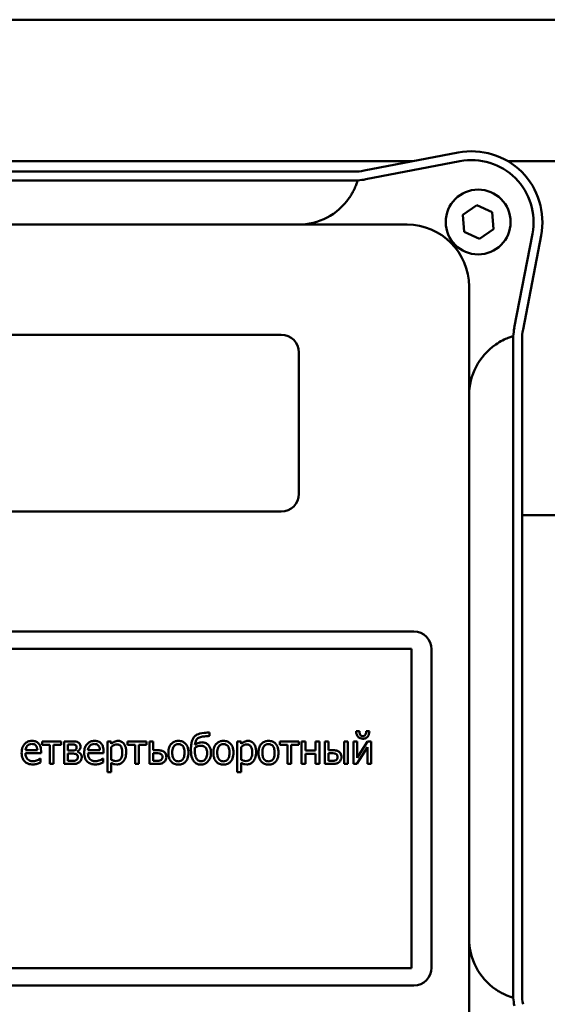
# Model space of a CAD drawing. Header units: millimetres. Extents: x -4813 to 10023, y -389 to 1491.
# Tile 18 of 36: x 519 to 564, y 752 to 836. Entities that reach past the tile are written whole.
import ezdxf

# ---------------------------------------------------------------- set-up
doc = ezdxf.new("R2010")
doc.units = ezdxf.units.MM
doc.header["$LTSCALE"] = 4
doc.layers.add('Видимый контур (ГОСТ)', color=7, linetype='Continuous', lineweight=50)

msp = doc.modelspace()

# ---------------------------------------------------------------- linework, layer by layer
at = {"layer": 'Видимый контур (ГОСТ)'}
for p, q in [((626.039, 835.946), (503.829, 835.946)), ((548.277, 823.148), (556.263, 824.683)), ((547.427, 823.946), (491.916, 823.946)), ((548.411, 823.946), (547.427, 823.946)), ((552.432, 823.946), (548.411, 823.946)), ((556.405, 823.946), (548.418, 822.411)), ((564.934, 823.946), (560.465, 823.946)), ((491.916, 823.067), (547.427, 823.067)), ((546.443, 822.317), (492.902, 822.317)), ((547.427, 822.317), (546.443, 822.317)), ((556.639, 819.401), (557.822, 820.229)), ((557.822, 820.229), (559.13, 819.619)), ((556.765, 817.963), (556.639, 819.401)), ((559.13, 819.619), (559.256, 818.181)), ((551.922, 818.567), (487.422, 818.567)), ((559.256, 818.181), (558.073, 817.353)), ((558.073, 817.353), (556.765, 817.963)), ((561.016, 809.813), (562.551, 817.8)), ((563.288, 817.658), (561.753, 809.672)), ((557.172, 748.817), (557.172, 813.317)), ((499.243, 809.236), (541.243, 809.236)), ((560.922, 807.838), (560.922, 808.822)), ((561.672, 808.822), (561.672, 753.311)), ((542.743, 807.736), (542.743, 795.736)), ((560.922, 754.298), (560.922, 807.838)), ((541.243, 794.236), (499.243, 794.236)), ((561.672, 793.946), (599.613, 793.946)), ((487.993, 784.064), (552.493, 784.064)), ((552.289, 782.607), (489.854, 782.607)), ((552.289, 755.525), (552.289, 782.607)), ((553.993, 782.564), (553.993, 755.564)), ((547.874, 775.631), (547.598, 775.631)), ((548.722, 775.631), (548.446, 775.631)), ((520.973, 774.746), (520.973, 774.466)), ((522.591, 774.746), (520.973, 774.746)), ((522.591, 774.466), (522.591, 774.746)), ((523.53, 774.746), (522.83, 774.746)), ((522.83, 774.746), (522.83, 772.84)), ((526.821, 774.746), (526.5, 774.746)), ((526.5, 774.746), (526.5, 772.138)), ((526.821, 774.546), (526.821, 774.746)), ((528.204, 774.746), (528.204, 774.466)), ((529.822, 774.746), (528.204, 774.746)), ((529.822, 774.466), (529.822, 774.746)), ((530.382, 774.746), (530.061, 774.746)), ((530.061, 774.746), (530.061, 772.84)), ((530.382, 774.003), (530.382, 774.746)), ((535.165, 775.213), (535.165, 775.509)), ((537.841, 774.746), (537.52, 774.746)), ((537.52, 774.746), (537.52, 772.138)), ((537.841, 774.546), (537.841, 774.746)), ((542.738, 774.746), (541.12, 774.746)), ((541.12, 774.746), (541.12, 774.466)), ((542.738, 774.466), (542.738, 774.746)), ((543.298, 774.746), (542.977, 774.746)), ((542.977, 774.746), (542.977, 772.84)), ((543.298, 773.974), (543.298, 774.746)), ((544.479, 774.746), (544.158, 774.746)), ((544.158, 774.746), (544.158, 773.974)), ((544.479, 772.84), (544.479, 774.746)), ((545.264, 774.746), (544.943, 774.746)), ((544.943, 774.746), (544.943, 772.84)), ((545.264, 774.003), (545.264, 774.746)), ((546.898, 774.746), (546.577, 774.746)), ((546.577, 774.746), (546.577, 772.84)), ((546.898, 772.84), (546.898, 774.746)), ((547.68, 774.746), (547.363, 774.746)), ((547.363, 774.746), (547.363, 772.84)), ((547.68, 773.346), (547.68, 774.746)), ((548.565, 774.746), (547.68, 773.346)), ((548.866, 774.746), (548.565, 774.746)), ((548.866, 772.84), (548.866, 774.746)), ((520.561, 774.005), (519.555, 774.005)), ((520.874, 773.76), (520.874, 773.935)), ((520.973, 774.466), (521.621, 774.466)), ((521.621, 774.466), (521.621, 772.84)), ((521.943, 772.84), (521.943, 774.466)), ((521.943, 774.466), (522.591, 774.466)), ((523.147, 773.968), (523.147, 774.49)), ((523.147, 774.49), (523.451, 774.49)), ((523.515, 773.968), (523.147, 773.968)), ((525.862, 774.005), (524.855, 774.005)), ((526.175, 773.76), (526.175, 773.935)), ((526.821, 773.196), (526.821, 774.278)), ((528.204, 774.466), (528.852, 774.466)), ((528.852, 774.466), (528.852, 772.84)), ((529.174, 772.84), (529.174, 774.466)), ((529.174, 774.466), (529.822, 774.466)), ((530.736, 774.003), (530.382, 774.003)), ((537.841, 773.196), (537.841, 774.278)), ((541.12, 774.466), (541.769, 774.466)), ((541.769, 774.466), (541.769, 772.84)), ((542.09, 772.84), (542.09, 774.466)), ((542.09, 774.466), (542.738, 774.466)), ((544.158, 773.974), (543.298, 773.974)), ((545.589, 774.003), (545.264, 774.003)), ((547.653, 772.84), (548.549, 774.262)), ((548.549, 774.262), (548.549, 772.84)), ((519.555, 773.76), (520.874, 773.76)), ((520.839, 773.307), (520.821, 773.307)), ((520.839, 772.957), (520.839, 773.307)), ((523.147, 773.095), (523.147, 773.719)), ((523.147, 773.719), (523.523, 773.719)), ((523.425, 773.095), (523.147, 773.095)), ((523.96, 773.883), (523.952, 773.893)), ((524.855, 773.76), (526.175, 773.76)), ((526.14, 773.307), (526.121, 773.307)), ((526.14, 772.957), (526.14, 773.307)), ((530.382, 773.095), (530.382, 773.743)), ((530.382, 773.743), (530.621, 773.743)), ((530.612, 773.095), (530.382, 773.095)), ((543.298, 772.84), (543.298, 773.698)), ((543.298, 773.698), (544.158, 773.698)), ((544.158, 773.698), (544.158, 772.84)), ((545.264, 773.095), (545.264, 773.743)), ((545.264, 773.743), (545.474, 773.743)), ((545.465, 773.095), (545.264, 773.095)), ((521.621, 772.84), (521.943, 772.84)), ((522.83, 772.84), (523.579, 772.84)), ((526.821, 772.138), (526.821, 772.936)), ((528.852, 772.84), (529.174, 772.84)), ((530.061, 772.84), (530.728, 772.84)), ((537.841, 772.138), (537.841, 772.936)), ((541.769, 772.84), (542.09, 772.84)), ((542.977, 772.84), (543.298, 772.84)), ((544.158, 772.84), (544.479, 772.84)), ((544.943, 772.84), (545.579, 772.84)), ((546.577, 772.84), (546.898, 772.84)), ((547.363, 772.84), (547.653, 772.84)), ((548.549, 772.84), (548.866, 772.84)), ((526.5, 772.138), (526.821, 772.138)), ((537.52, 772.138), (537.841, 772.138)), ((489.854, 755.525), (552.289, 755.525)), ((552.493, 754.064), (487.993, 754.064)), ((560.922, 753.311), (560.922, 754.298))]:
    msp.add_line(p, q, dxfattribs=at)
msp.add_circle((557.948, 818.791), 2.75, dxfattribs=at)
for centre, radius, start, end in [((557.396, 818.791), 6, 349.1187, 100.8813), ((557.396, 818.791), 5.25, 349.1187, 100.8813), ((547.427, 827.567), 4.5, 270, 280.8813), ((547.427, 827.567), 5.25, 273.2752, 280.8813), ((542.693, 823.817), 5.25, 270, 325.32089), ((551.922, 813.317), 5.25, 0, 90), ((566.172, 808.822), 5.25, 169.1187, 176.7248), ((541.243, 807.736), 1.5, 0, 90), ((566.172, 808.822), 4.5, 169.1187, 180), ((562.422, 804.088), 5.25, 124.67911, 180), ((541.243, 795.736), 1.5, 270, 0), ((552.493, 782.564), 1.5, 0, 90), ((562.422, 758.048), 5.25, 180, 235.32287), ((552.493, 755.564), 1.5, 270, 0), ((566.172, 753.311), 4.5, 180, 190.8813), ((566.172, 753.311), 5.25, 183.24734, 190.8813)]:
    msp.add_arc(centre, radius, start, end, dxfattribs=at)
for points, knots in [([(547.727, 822.325), (547.727, 822.325), (547.726, 822.323), (547.72, 822.303), (547.706, 822.254), (547.654, 822.097), (547.618, 821.992), (547.515, 821.735), (547.449, 821.586), (547.318, 821.329), (547.262, 821.228), (547.142, 821.026), (547.078, 820.927), (547.011, 820.83)], [1.0836536, 1.0836536, 1.0836536, 1.0836536, 1.1015992, 1.1015992, 1.1755259, 1.1755259, 1.2489277, 1.2489277, 1.325694, 1.325694, 1.3738276, 1.3738276, 1.4211293, 1.4211293, 1.4211293, 1.4211293]), ([(547.727, 822.325), (547.727, 822.325), (547.7, 822.322), (547.53, 822.318), (547.48, 822.317), (547.427, 822.317)], [0, 0, 0, 0, 0.0800391, 0.0800391, 0.1078255, 0.1078255, 0.1078255, 0.1078255]), ([(559.434, 808.406), (559.627, 808.539), (559.828, 808.658), (560.194, 808.846), (560.357, 808.918), (560.629, 809.025), (560.737, 809.061), (560.885, 809.109), (560.925, 809.121), (560.93, 809.122), (560.93, 809.122), (560.93, 809.122)], [1.3674765, 1.3674765, 1.3674765, 1.3674765, 1.4611969, 1.4611969, 1.5440855, 1.5440855, 1.6210679, 1.6210679, 1.6955332, 1.6955332, 1.7000938, 1.7000938, 1.7000938, 1.7000938]), ([(560.922, 808.822), (560.922, 808.886), (560.923, 808.947), (560.927, 809.079), (560.93, 809.122), (560.93, 809.122)], [0.39427487, 0.39427487, 0.39427487, 0.39427487, 0.42614789, 0.42614789, 0.4780023, 0.4780023, 0.4780023, 0.4780023]), ([(547.598, 775.631), (547.598, 775.501), (547.62, 775.405), (547.666, 775.272), (547.697, 775.213), (547.74, 775.161)], [-0.04216313, -0.04216313, -0.04216313, -0.04216313, -0.02009798, -0.02009798, 0, 0, 0, 0]), ([(548.16, 775.196), (548.136, 775.196), (548.112, 775.199), (548.067, 775.209), (548.046, 775.216), (548, 775.241), (547.976, 775.26), (547.938, 775.306), (547.919, 775.338), (547.881, 775.459), (547.874, 775.545), (547.874, 775.631)], [-0.08968987, -0.08968987, -0.08968987, -0.08968987, -0.07511979, -0.07511979, -0.06182491, -0.06182491, -0.04332737, -0.04332737, -0.02559543, -0.02559543, 0, 0, 0, 0]), ([(548.446, 775.631), (548.446, 775.521), (548.434, 775.426), (548.395, 775.334), (548.378, 775.299), (548.323, 775.245), (548.298, 775.228), (548.234, 775.202), (548.197, 775.196), (548.16, 775.196)], [-0.08006488, -0.08006488, -0.08006488, -0.08006488, -0.03426051, -0.03426051, -0.02059069, -0.02059069, -0.01119456, -0.01119456, 0, 0, 0, 0]), ([(548.584, 775.161), (548.631, 775.221), (548.664, 775.291), (548.702, 775.418), (548.722, 775.505), (548.722, 775.631)], [-0.0888199, -0.0888199, -0.0888199, -0.0888199, -0.0376606, -0.0376606, 0, 0, 0, 0]), ([(520.111, 774.799), (520.049, 774.799), (519.987, 774.794), (519.869, 774.771), (519.813, 774.755), (519.662, 774.691), (519.577, 774.631), (519.443, 774.494), (519.368, 774.4), (519.252, 774.107), (519.23, 773.944), (519.23, 773.782)], [-0.2152837, -0.2152837, -0.2152837, -0.2152837, -0.1821592, -0.1821592, -0.1509997, -0.1509997, -0.0945103, -0.0945103, -0.0483786, -0.0483786, 0, 0, 0, 0]), ([(520.662, 774.587), (520.629, 774.623), (520.593, 774.655), (520.512, 774.709), (520.47, 774.731), (520.355, 774.774), (520.255, 774.799), (520.111, 774.799)], [-0.09949335, -0.09949335, -0.09949335, -0.09949335, -0.07127121, -0.07127121, -0.0432676, -0.0432676, 0, 0, 0, 0]), ([(524.03, 774.667), (523.969, 774.701), (523.905, 774.725), (523.796, 774.738), (523.718, 774.746), (523.53, 774.746)], [-0.1536324, -0.1536324, -0.1536324, -0.1536324, -0.0566594, -0.0566594, 0, 0, 0, 0]), ([(525.411, 774.799), (525.349, 774.799), (525.287, 774.794), (525.169, 774.771), (525.113, 774.755), (524.962, 774.691), (524.877, 774.631), (524.743, 774.494), (524.668, 774.4), (524.552, 774.107), (524.53, 773.944), (524.53, 773.782)], [-0.2152837, -0.2152837, -0.2152837, -0.2152837, -0.1821592, -0.1821592, -0.1509997, -0.1509997, -0.0945103, -0.0945103, -0.0483786, -0.0483786, 0, 0, 0, 0]), ([(525.963, 774.587), (525.929, 774.623), (525.893, 774.655), (525.813, 774.709), (525.77, 774.731), (525.655, 774.774), (525.555, 774.799), (525.411, 774.799)], [-0.09949335, -0.09949335, -0.09949335, -0.09949335, -0.07127121, -0.07127121, -0.0432676, -0.0432676, 0, 0, 0, 0]), ([(527.403, 774.799), (527.348, 774.799), (527.293, 774.793), (527.186, 774.769), (527.135, 774.751), (527.047, 774.708), (526.94, 774.655), (526.821, 774.546)], [-0.1707736, -0.1707736, -0.1707736, -0.1707736, -0.1088514, -0.1088514, -0.0483514, -0.0483514, 0, 0, 0, 0]), ([(528.097, 773.844), (528.097, 773.95), (528.089, 774.058), (528.05, 774.253), (528.023, 774.342), (527.951, 774.488), (527.904, 774.565), (527.783, 774.684), (527.723, 774.725), (527.574, 774.786), (527.489, 774.799), (527.403, 774.799)], [-0.1580726, -0.1580726, -0.1580726, -0.1580726, -0.1146325, -0.1146325, -0.076817, -0.076817, -0.04809, -0.04809, -0.0258299, -0.0258299, 0, 0, 0, 0]), ([(532.525, 774.799), (532.462, 774.799), (532.4, 774.794), (532.282, 774.771), (532.227, 774.754), (532.08, 774.69), (531.999, 774.632), (531.868, 774.494), (531.801, 774.405), (531.693, 774.122), (531.672, 773.955), (531.672, 773.793)], [-0.1965671, -0.1965671, -0.1965671, -0.1965671, -0.1669586, -0.1669586, -0.1392111, -0.1392111, -0.090665, -0.090665, -0.0487493, -0.0487493, 0, 0, 0, 0]), ([(533.375, 773.793), (533.375, 773.887), (533.368, 773.981), (533.337, 774.156), (533.315, 774.236), (533.232, 774.431), (533.167, 774.514), (533.034, 774.647), (532.954, 774.7), (532.755, 774.781), (532.641, 774.799), (532.525, 774.799)], [-0.1279881, -0.1279881, -0.1279881, -0.1279881, -0.1084308, -0.1084308, -0.0911669, -0.0911669, -0.0642888, -0.0642888, -0.0348083, -0.0348083, 0, 0, 0, 0]), ([(533.889, 775.17), (533.824, 775.101), (533.775, 775.02), (533.723, 774.893), (533.681, 774.79), (533.646, 774.626)], [-0.1646271, -0.1646271, -0.1646271, -0.1646271, -0.0501144, -0.0501144, 0, 0, 0, 0]), ([(534.723, 775.474), (534.408, 775.446), (534.235, 775.389), (534.035, 775.292), (533.955, 775.238), (533.889, 775.17)], [-0.06693863, -0.06693863, -0.06693863, -0.06693863, -0.0285942, -0.0285942, 0, 0, 0, 0]), ([(533.932, 774.464), (533.947, 774.591), (533.975, 774.746), (534.049, 774.902), (534.075, 774.943), (534.107, 774.976)], [-0.05196386, -0.05196386, -0.05196386, -0.05196386, -0.01408717, -0.01408717, 0, 0, 0, 0]), ([(534.107, 774.976), (534.141, 775.011), (534.182, 775.039), (534.277, 775.088), (534.333, 775.107), (534.507, 775.15), (534.627, 775.172), (534.748, 775.182)], [-0.06834221, -0.06834221, -0.06834221, -0.06834221, -0.05368399, -0.05368399, -0.03632632, -0.03632632, 0, 0, 0, 0]), ([(535.165, 775.509), (535.107, 775.506), (535.023, 775.499), (534.881, 775.488), (534.803, 775.482), (534.723, 775.474)], [-0.04005058, -0.04005058, -0.04005058, -0.04005058, -0.02417387, -0.02417387, 0, 0, 0, 0]), ([(534.748, 775.182), (534.822, 775.188), (534.902, 775.194), (535.002, 775.203), (535.08, 775.209), (535.165, 775.213)], [-0.1035293, -0.1035293, -0.1035293, -0.1035293, -0.0256536, -0.0256536, 0, 0, 0, 0]), ([(536.341, 774.799), (536.279, 774.799), (536.217, 774.794), (536.098, 774.771), (536.043, 774.754), (535.896, 774.69), (535.815, 774.632), (535.684, 774.494), (535.617, 774.405), (535.509, 774.122), (535.489, 773.955), (535.489, 773.793)], [-0.1965671, -0.1965671, -0.1965671, -0.1965671, -0.1669586, -0.1669586, -0.1392111, -0.1392111, -0.090665, -0.090665, -0.0487493, -0.0487493, 0, 0, 0, 0]), ([(537.191, 773.793), (537.191, 773.887), (537.184, 773.981), (537.153, 774.156), (537.131, 774.236), (537.048, 774.431), (536.984, 774.514), (536.85, 774.647), (536.77, 774.7), (536.571, 774.781), (536.457, 774.799), (536.341, 774.799)], [-0.1279881, -0.1279881, -0.1279881, -0.1279881, -0.1084308, -0.1084308, -0.0911669, -0.0911669, -0.0642888, -0.0642888, -0.0348083, -0.0348083, 0, 0, 0, 0]), ([(538.424, 774.799), (538.368, 774.799), (538.313, 774.793), (538.206, 774.769), (538.155, 774.751), (538.068, 774.708), (537.96, 774.655), (537.841, 774.546)], [-0.1707736, -0.1707736, -0.1707736, -0.1707736, -0.1088514, -0.1088514, -0.0483514, -0.0483514, 0, 0, 0, 0]), ([(539.117, 773.844), (539.117, 773.95), (539.109, 774.058), (539.071, 774.253), (539.043, 774.342), (538.971, 774.488), (538.925, 774.565), (538.803, 774.684), (538.743, 774.725), (538.595, 774.786), (538.51, 774.799), (538.424, 774.799)], [-0.1580726, -0.1580726, -0.1580726, -0.1580726, -0.1146325, -0.1146325, -0.076817, -0.076817, -0.04809, -0.04809, -0.0258299, -0.0258299, 0, 0, 0, 0]), ([(540.167, 774.799), (540.105, 774.799), (540.043, 774.794), (539.925, 774.771), (539.869, 774.754), (539.723, 774.69), (539.641, 774.632), (539.51, 774.494), (539.444, 774.405), (539.335, 774.122), (539.315, 773.955), (539.315, 773.793)], [-0.1965671, -0.1965671, -0.1965671, -0.1965671, -0.1669586, -0.1669586, -0.1392111, -0.1392111, -0.090665, -0.090665, -0.0487493, -0.0487493, 0, 0, 0, 0]), ([(541.017, 773.793), (541.017, 773.887), (541.011, 773.981), (540.98, 774.156), (540.957, 774.236), (540.874, 774.431), (540.81, 774.514), (540.676, 774.647), (540.596, 774.7), (540.398, 774.781), (540.283, 774.799), (540.167, 774.799)], [-0.1279881, -0.1279881, -0.1279881, -0.1279881, -0.1084308, -0.1084308, -0.0911669, -0.0911669, -0.0642888, -0.0642888, -0.0348083, -0.0348083, 0, 0, 0, 0]), ([(547.74, 775.161), (547.765, 775.131), (547.794, 775.104), (547.867, 775.05), (547.905, 775.032), (548.003, 774.991), (548.082, 774.98), (548.16, 774.98)], [-0.03896805, -0.03896805, -0.03896805, -0.03896805, -0.03202999, -0.03202999, -0.02336193, -0.02336193, 0, 0, 0, 0]), ([(548.16, 774.98), (548.21, 774.98), (548.261, 774.984), (548.363, 775.005), (548.4, 775.02), (548.489, 775.066), (548.54, 775.109), (548.584, 775.161)], [-0.03870695, -0.03870695, -0.03870695, -0.03870695, -0.02991714, -0.02991714, -0.02039488, -0.02039488, 0, 0, 0, 0]), ([(519.555, 774.005), (519.563, 774.102), (519.583, 774.17), (519.628, 774.281), (519.665, 774.336), (519.711, 774.385)], [-0.03579781, -0.03579781, -0.03579781, -0.03579781, -0.02034147, -0.02034147, 0, 0, 0, 0]), ([(519.711, 774.385), (519.78, 774.454), (519.842, 774.484), (519.944, 774.527), (520.02, 774.536), (520.092, 774.536)], [-0.03323466, -0.03323466, -0.03323466, -0.03323466, -0.02166138, -0.02166138, 0, 0, 0, 0]), ([(520.092, 774.536), (520.14, 774.536), (520.189, 774.532), (520.264, 774.515), (520.305, 774.503), (520.389, 774.455), (520.424, 774.425), (520.452, 774.387)], [-0.05370931, -0.05370931, -0.05370931, -0.05370931, -0.02907638, -0.02907638, -0.01411923, -0.01411923, 0, 0, 0, 0]), ([(520.452, 774.387), (520.47, 774.365), (520.485, 774.341), (520.514, 774.283), (520.524, 774.252), (520.551, 774.158), (520.559, 774.079), (520.561, 774.005)], [-0.03484351, -0.03484351, -0.03484351, -0.03484351, -0.02935508, -0.02935508, -0.02224488, -0.02224488, 0, 0, 0, 0]), ([(520.874, 773.935), (520.874, 774.151), (520.837, 774.281), (520.769, 774.448), (520.723, 774.523), (520.662, 774.587)], [-0.05407838, -0.05407838, -0.05407838, -0.05407838, -0.02663903, -0.02663903, 0, 0, 0, 0]), ([(523.451, 774.49), (523.495, 774.49), (523.616, 774.49), (523.72, 774.478), (523.761, 774.466), (523.799, 774.445)], [-0.03127247, -0.03127247, -0.03127247, -0.03127247, -0.0129988, -0.0129988, 0, 0, 0, 0]), ([(523.791, 774.025), (523.736, 773.993), (523.701, 773.983), (523.645, 773.97), (523.583, 773.968), (523.515, 773.968)], [-0.03060841, -0.03060841, -0.03060841, -0.03060841, -0.02025784, -0.02025784, 0, 0, 0, 0]), ([(523.894, 774.258), (523.894, 774.221), (523.89, 774.183), (523.871, 774.114), (523.858, 774.093), (523.834, 774.058), (523.814, 774.04), (523.791, 774.025)], [-0.01777237, -0.01777237, -0.01777237, -0.01777237, -0.01287674, -0.01287674, -0.00813047, -0.00813047, 0, 0, 0, 0]), ([(523.799, 774.445), (523.817, 774.436), (523.833, 774.425), (523.861, 774.394), (523.87, 774.377), (523.889, 774.33), (523.894, 774.294), (523.894, 774.258)], [-0.0188958, -0.0188958, -0.0188958, -0.0188958, -0.01513739, -0.01513739, -0.01078398, -0.01078398, 0, 0, 0, 0]), ([(523.952, 773.893), (524.009, 773.921), (524.06, 773.958), (524.133, 774.036), (524.168, 774.081), (524.215, 774.194), (524.225, 774.249), (524.225, 774.307)], [-0.06542851, -0.06542851, -0.06542851, -0.06542851, -0.03657363, -0.03657363, -0.01731848, -0.01731848, 0, 0, 0, 0]), ([(524.225, 774.307), (524.225, 774.359), (524.219, 774.412), (524.185, 774.518), (524.159, 774.554), (524.112, 774.613), (524.073, 774.643), (524.03, 774.667)], [-0.02911895, -0.02911895, -0.02911895, -0.02911895, -0.02250333, -0.02250333, -0.01490818, -0.01490818, 0, 0, 0, 0]), ([(524.855, 774.005), (524.863, 774.102), (524.883, 774.17), (524.928, 774.281), (524.965, 774.336), (525.012, 774.385)], [-0.03579781, -0.03579781, -0.03579781, -0.03579781, -0.02034147, -0.02034147, 0, 0, 0, 0]), ([(525.012, 774.385), (525.08, 774.454), (525.142, 774.484), (525.245, 774.527), (525.32, 774.536), (525.392, 774.536)], [-0.03323466, -0.03323466, -0.03323466, -0.03323466, -0.02166138, -0.02166138, 0, 0, 0, 0]), ([(525.392, 774.536), (525.44, 774.536), (525.489, 774.532), (525.564, 774.515), (525.605, 774.503), (525.689, 774.455), (525.724, 774.425), (525.753, 774.387)], [-0.05370931, -0.05370931, -0.05370931, -0.05370931, -0.02907638, -0.02907638, -0.01411923, -0.01411923, 0, 0, 0, 0]), ([(525.753, 774.387), (525.77, 774.365), (525.785, 774.341), (525.814, 774.283), (525.824, 774.252), (525.851, 774.158), (525.859, 774.079), (525.862, 774.005)], [-0.03484351, -0.03484351, -0.03484351, -0.03484351, -0.02935508, -0.02935508, -0.02224488, -0.02224488, 0, 0, 0, 0]), ([(526.175, 773.935), (526.175, 774.151), (526.138, 774.281), (526.069, 774.448), (526.023, 774.523), (525.963, 774.587)], [-0.05407838, -0.05407838, -0.05407838, -0.05407838, -0.02663903, -0.02663903, 0, 0, 0, 0]), ([(526.821, 774.278), (526.94, 774.378), (527.046, 774.429), (527.169, 774.479), (527.245, 774.495), (527.325, 774.495)], [-0.03964062, -0.03964062, -0.03964062, -0.03964062, -0.02395306, -0.02395306, 0, 0, 0, 0]), ([(527.325, 774.495), (527.36, 774.495), (527.395, 774.491), (527.46, 774.478), (527.49, 774.468), (527.558, 774.433), (527.592, 774.406), (527.636, 774.354), (527.674, 774.307), (527.75, 774.096), (527.766, 773.952), (527.766, 773.807)], [-0.2209788, -0.2209788, -0.2209788, -0.2209788, -0.1751829, -0.1751829, -0.1335611, -0.1335611, -0.0753335, -0.0753335, -0.0434994, -0.0434994, 0, 0, 0, 0]), ([(531.304, 773.871), (531.267, 773.898), (531.228, 773.922), (531.149, 773.959), (531.109, 773.972), (530.959, 774.001), (530.847, 774.003), (530.736, 774.003)], [-0.05953863, -0.05953863, -0.05953863, -0.05953863, -0.04581532, -0.04581532, -0.03331932, -0.03331932, 0, 0, 0, 0]), ([(532.004, 773.793), (532.004, 773.876), (532.009, 773.961), (532.034, 774.11), (532.052, 774.178), (532.106, 774.3), (532.14, 774.351), (532.225, 774.435), (532.271, 774.466), (532.388, 774.513), (532.456, 774.523), (532.525, 774.523)], [-0.1002331, -0.1002331, -0.1002331, -0.1002331, -0.0761578, -0.0761578, -0.0564033, -0.0564033, -0.0377165, -0.0377165, -0.0205958, -0.0205958, 0, 0, 0, 0]), ([(532.525, 774.523), (532.566, 774.523), (532.608, 774.52), (532.686, 774.502), (532.722, 774.49), (532.808, 774.447), (532.852, 774.411), (532.926, 774.324), (532.963, 774.265), (533.032, 774.057), (533.043, 773.919), (533.043, 773.793)], [-0.1323379, -0.1323379, -0.1323379, -0.1323379, -0.1120743, -0.1120743, -0.0933835, -0.0933835, -0.0654607, -0.0654607, -0.0378555, -0.0378555, 0, 0, 0, 0]), ([(533.646, 774.626), (533.626, 774.526), (533.607, 774.413), (533.595, 774.281), (533.587, 774.181), (533.587, 774.05)], [-0.1776046, -0.1776046, -0.1776046, -0.1776046, -0.039304, -0.039304, 0, 0, 0, 0]), ([(533.587, 774.05), (533.587, 773.702), (533.633, 773.49), (533.722, 773.236), (533.775, 773.132), (533.848, 773.041)], [-0.08079516, -0.08079516, -0.08079516, -0.08079516, -0.03490236, -0.03490236, 0, 0, 0, 0]), ([(533.918, 774.009), (533.918, 774.043), (533.919, 774.075), (533.923, 774.147), (533.925, 774.183), (533.928, 774.215)], [-0.02162995, -0.02162995, -0.02162995, -0.02162995, -0.00964501, -0.00964501, 0, 0, 0, 0]), ([(534.099, 773.235), (534.068, 773.273), (534.043, 773.316), (533.995, 773.419), (533.977, 773.48), (533.929, 773.668), (533.918, 773.841), (533.918, 774.009)], [-0.07929962, -0.07929962, -0.07929962, -0.07929962, -0.06689645, -0.06689645, -0.05040297, -0.05040297, 0, 0, 0, 0]), ([(533.928, 774.215), (534.031, 774.285), (534.12, 774.32), (534.258, 774.368), (534.347, 774.383), (534.439, 774.383)], [-0.0437637, -0.0437637, -0.0437637, -0.0437637, -0.0275263, -0.0275263, 0, 0, 0, 0]), ([(534.513, 774.678), (534.459, 774.678), (534.405, 774.673), (534.301, 774.652), (534.251, 774.637), (534.173, 774.603), (534.064, 774.557), (533.932, 774.464)], [-0.2039463, -0.2039463, -0.2039463, -0.2039463, -0.124883, -0.124883, -0.0484119, -0.0484119, 0, 0, 0, 0]), ([(534.439, 774.383), (534.481, 774.383), (534.524, 774.38), (534.603, 774.364), (534.64, 774.353), (534.728, 774.313), (534.773, 774.28), (534.847, 774.2), (534.885, 774.147), (534.95, 773.97), (534.962, 773.861), (534.962, 773.758)], [-0.1256639, -0.1256639, -0.1256639, -0.1256639, -0.1044851, -0.1044851, -0.0851787, -0.0851787, -0.0564785, -0.0564785, -0.0310951, -0.0310951, 0, 0, 0, 0]), ([(535.054, 774.464), (535.019, 774.499), (534.981, 774.531), (534.898, 774.586), (534.854, 774.608), (534.748, 774.647), (534.65, 774.678), (534.513, 774.678)], [-0.1059207, -0.1059207, -0.1059207, -0.1059207, -0.0733001, -0.0733001, -0.0410321, -0.0410321, 0, 0, 0, 0]), ([(535.287, 773.776), (535.287, 773.861), (535.28, 773.948), (535.253, 774.094), (535.234, 774.167), (535.163, 774.327), (535.116, 774.401), (535.054, 774.464)], [-0.08726283, -0.08726283, -0.08726283, -0.08726283, -0.05241887, -0.05241887, -0.02646081, -0.02646081, 0, 0, 0, 0]), ([(535.82, 773.793), (535.82, 773.876), (535.825, 773.961), (535.85, 774.11), (535.868, 774.178), (535.922, 774.3), (535.956, 774.351), (536.041, 774.435), (536.087, 774.466), (536.204, 774.513), (536.272, 774.523), (536.341, 774.523)], [-0.1002331, -0.1002331, -0.1002331, -0.1002331, -0.0761578, -0.0761578, -0.0564033, -0.0564033, -0.0377165, -0.0377165, -0.0205958, -0.0205958, 0, 0, 0, 0]), ([(536.341, 774.523), (536.382, 774.523), (536.424, 774.52), (536.502, 774.502), (536.539, 774.49), (536.624, 774.447), (536.668, 774.411), (536.742, 774.324), (536.779, 774.265), (536.848, 774.057), (536.859, 773.919), (536.859, 773.793)], [-0.1323379, -0.1323379, -0.1323379, -0.1323379, -0.1120743, -0.1120743, -0.0933835, -0.0933835, -0.0654607, -0.0654607, -0.0378555, -0.0378555, 0, 0, 0, 0]), ([(537.841, 774.278), (537.961, 774.378), (538.067, 774.429), (538.189, 774.479), (538.266, 774.495), (538.346, 774.495)], [-0.03964062, -0.03964062, -0.03964062, -0.03964062, -0.02395306, -0.02395306, 0, 0, 0, 0]), ([(538.346, 774.495), (538.38, 774.495), (538.415, 774.491), (538.48, 774.478), (538.51, 774.468), (538.578, 774.433), (538.612, 774.406), (538.657, 774.354), (538.694, 774.307), (538.771, 774.096), (538.786, 773.952), (538.786, 773.807)], [-0.2209788, -0.2209788, -0.2209788, -0.2209788, -0.1751829, -0.1751829, -0.1335611, -0.1335611, -0.0753335, -0.0753335, -0.0434994, -0.0434994, 0, 0, 0, 0]), ([(539.646, 773.793), (539.646, 773.876), (539.652, 773.961), (539.677, 774.11), (539.695, 774.178), (539.749, 774.3), (539.783, 774.351), (539.867, 774.435), (539.914, 774.466), (540.03, 774.513), (540.099, 774.523), (540.167, 774.523)], [-0.1002331, -0.1002331, -0.1002331, -0.1002331, -0.0761578, -0.0761578, -0.0564033, -0.0564033, -0.0377165, -0.0377165, -0.0205958, -0.0205958, 0, 0, 0, 0]), ([(540.167, 774.523), (540.209, 774.523), (540.251, 774.52), (540.329, 774.502), (540.365, 774.49), (540.451, 774.447), (540.495, 774.411), (540.569, 774.324), (540.606, 774.265), (540.674, 774.057), (540.686, 773.919), (540.686, 773.793)], [-0.1323379, -0.1323379, -0.1323379, -0.1323379, -0.1120743, -0.1120743, -0.0933835, -0.0933835, -0.0654607, -0.0654607, -0.0378555, -0.0378555, 0, 0, 0, 0]), ([(546.157, 773.871), (546.12, 773.898), (546.081, 773.922), (546.002, 773.959), (545.962, 773.972), (545.812, 774.001), (545.7, 774.003), (545.589, 774.003)], [-0.05953863, -0.05953863, -0.05953863, -0.05953863, -0.04581532, -0.04581532, -0.03331932, -0.03331932, 0, 0, 0, 0]), ([(519.23, 773.782), (519.23, 773.694), (519.236, 773.604), (519.267, 773.44), (519.289, 773.364), (519.362, 773.196), (519.42, 773.111), (519.571, 772.964), (519.66, 772.909), (519.896, 772.816), (520.043, 772.796), (520.189, 772.796)], [-0.1571305, -0.1571305, -0.1571305, -0.1571305, -0.1306037, -0.1306037, -0.1069793, -0.1069793, -0.0757702, -0.0757702, -0.0436853, -0.0436853, 0, 0, 0, 0]), ([(520.185, 773.076), (520.133, 773.076), (520.08, 773.08), (519.982, 773.099), (519.937, 773.112), (519.828, 773.16), (519.771, 773.2), (519.689, 773.287), (519.642, 773.345), (519.568, 773.539), (519.555, 773.651), (519.555, 773.76)], [-0.1673314, -0.1673314, -0.1673314, -0.1673314, -0.1352475, -0.1352475, -0.1060725, -0.1060725, -0.0622902, -0.0622902, -0.032534, -0.032534, 0, 0, 0, 0]), ([(520.576, 773.161), (520.517, 773.134), (520.454, 773.115), (520.356, 773.092), (520.283, 773.076), (520.185, 773.076)], [-0.0821068, -0.0821068, -0.0821068, -0.0821068, -0.02943768, -0.02943768, 0, 0, 0, 0]), ([(520.821, 773.307), (520.791, 773.282), (520.755, 773.258), (520.689, 773.218), (520.644, 773.193), (520.576, 773.161)], [-0.04557649, -0.04557649, -0.04557649, -0.04557649, -0.0226075, -0.0226075, 0, 0, 0, 0]), ([(523.857, 773.163), (523.833, 773.148), (523.808, 773.137), (523.744, 773.116), (523.71, 773.111), (523.617, 773.098), (523.516, 773.095), (523.425, 773.095)], [-0.0376926, -0.0376926, -0.0376926, -0.0376926, -0.03357637, -0.03357637, -0.0275588, -0.0275588, 0, 0, 0, 0]), ([(523.523, 773.719), (523.587, 773.719), (523.65, 773.718), (523.757, 773.707), (523.8, 773.695), (523.84, 773.675)], [-0.03240578, -0.03240578, -0.03240578, -0.03240578, -0.01345524, -0.01345524, 0, 0, 0, 0]), ([(523.84, 773.675), (523.877, 773.658), (523.911, 773.637), (523.954, 773.593), (523.964, 773.576), (523.987, 773.516), (523.993, 773.465), (523.993, 773.414)], [-0.03039874, -0.03039874, -0.03039874, -0.03039874, -0.02171475, -0.02171475, -0.01537757, -0.01537757, 0, 0, 0, 0]), ([(523.993, 773.414), (523.993, 773.381), (523.99, 773.348), (523.973, 773.286), (523.96, 773.262), (523.922, 773.21), (523.89, 773.184), (523.857, 773.163)], [-0.02756165, -0.02756165, -0.02756165, -0.02756165, -0.01955709, -0.01955709, -0.01186222, -0.01186222, 0, 0, 0, 0]), ([(524.324, 773.416), (524.324, 773.46), (524.32, 773.504), (524.3, 773.587), (524.285, 773.624), (524.228, 773.723), (524.179, 773.766), (524.089, 773.836), (524.027, 773.865), (523.96, 773.883)], [-0.04954174, -0.04954174, -0.04954174, -0.04954174, -0.04152587, -0.04152587, -0.03416234, -0.03416234, -0.02091185, -0.02091185, 0, 0, 0, 0]), ([(524.126, 772.994), (524.161, 773.02), (524.192, 773.051), (524.245, 773.12), (524.268, 773.159), (524.313, 773.268), (524.324, 773.342), (524.324, 773.416)], [-0.04848371, -0.04848371, -0.04848371, -0.04848371, -0.03543463, -0.03543463, -0.0222708, -0.0222708, 0, 0, 0, 0]), ([(524.53, 773.782), (524.53, 773.694), (524.537, 773.604), (524.567, 773.44), (524.589, 773.364), (524.663, 773.196), (524.72, 773.111), (524.872, 772.964), (524.961, 772.909), (525.196, 772.816), (525.343, 772.796), (525.489, 772.796)], [-0.1571305, -0.1571305, -0.1571305, -0.1571305, -0.1306037, -0.1306037, -0.1069793, -0.1069793, -0.0757702, -0.0757702, -0.0436853, -0.0436853, 0, 0, 0, 0]), ([(525.485, 773.076), (525.433, 773.076), (525.38, 773.08), (525.283, 773.099), (525.237, 773.112), (525.129, 773.16), (525.071, 773.2), (524.989, 773.287), (524.943, 773.345), (524.869, 773.539), (524.855, 773.651), (524.855, 773.76)], [-0.1673314, -0.1673314, -0.1673314, -0.1673314, -0.1352475, -0.1352475, -0.1060725, -0.1060725, -0.0622902, -0.0622902, -0.032534, -0.032534, 0, 0, 0, 0]), ([(525.876, 773.161), (525.817, 773.134), (525.755, 773.115), (525.657, 773.092), (525.583, 773.076), (525.485, 773.076)], [-0.0821068, -0.0821068, -0.0821068, -0.0821068, -0.02943768, -0.02943768, 0, 0, 0, 0]), ([(526.121, 773.307), (526.091, 773.282), (526.056, 773.258), (525.989, 773.218), (525.944, 773.193), (525.876, 773.161)], [-0.04557649, -0.04557649, -0.04557649, -0.04557649, -0.0226075, -0.0226075, 0, 0, 0, 0]), ([(527.241, 773.091), (527.143, 773.091), (527.077, 773.103), (526.965, 773.131), (526.887, 773.164), (526.821, 773.196)], [-0.03459882, -0.03459882, -0.03459882, -0.03459882, -0.02186029, -0.02186029, 0, 0, 0, 0]), ([(527.766, 773.807), (527.766, 773.728), (527.76, 773.646), (527.734, 773.502), (527.716, 773.437), (527.656, 773.306), (527.618, 773.257), (527.54, 773.18), (527.493, 773.149), (527.377, 773.101), (527.309, 773.091), (527.241, 773.091)], [-0.08289725, -0.08289725, -0.08289725, -0.08289725, -0.06682663, -0.06682663, -0.05330091, -0.05330091, -0.03776178, -0.03776178, -0.02052317, -0.02052317, 0, 0, 0, 0]), ([(527.294, 772.803), (527.345, 772.803), (527.395, 772.807), (527.493, 772.826), (527.539, 772.841), (527.673, 772.899), (527.75, 772.955), (527.885, 773.096), (527.958, 773.194), (528.075, 773.495), (528.097, 773.671), (528.097, 773.844)], [-0.1865525, -0.1865525, -0.1865525, -0.1865525, -0.1633536, -0.1633536, -0.141092, -0.141092, -0.0967515, -0.0967515, -0.051862, -0.051862, 0, 0, 0, 0]), ([(531.038, 773.165), (530.977, 773.128), (530.913, 773.115), (530.802, 773.098), (530.703, 773.095), (530.612, 773.095)], [-0.04038043, -0.04038043, -0.04038043, -0.04038043, -0.02713483, -0.02713483, 0, 0, 0, 0]), ([(530.621, 773.743), (530.717, 773.743), (530.815, 773.747), (530.958, 773.723), (531.002, 773.708), (531.043, 773.684)], [-0.04329617, -0.04329617, -0.04329617, -0.04329617, -0.01426612, -0.01426612, 0, 0, 0, 0]), ([(531.17, 773.424), (531.17, 773.391), (531.167, 773.356), (531.152, 773.296), (531.141, 773.271), (531.102, 773.214), (531.072, 773.187), (531.038, 773.165)], [-0.03079555, -0.03079555, -0.03079555, -0.03079555, -0.02069587, -0.02069587, -0.01201852, -0.01201852, 0, 0, 0, 0]), ([(531.043, 773.684), (531.066, 773.67), (531.087, 773.653), (531.125, 773.609), (531.137, 773.586), (531.163, 773.522), (531.17, 773.473), (531.17, 773.424)], [-0.02562609, -0.02562609, -0.02562609, -0.02562609, -0.02059194, -0.02059194, -0.01468201, -0.01468201, 0, 0, 0, 0]), ([(531.296, 772.996), (531.332, 773.023), (531.363, 773.054), (531.421, 773.129), (531.444, 773.172), (531.489, 773.28), (531.502, 773.354), (531.502, 773.43)], [-0.04562771, -0.04562771, -0.04562771, -0.04562771, -0.03501778, -0.03501778, -0.02289269, -0.02289269, 0, 0, 0, 0]), ([(531.502, 773.43), (531.502, 773.487), (531.496, 773.543), (531.471, 773.64), (531.453, 773.692), (531.392, 773.793), (531.352, 773.836), (531.304, 773.871)], [-0.05798703, -0.05798703, -0.05798703, -0.05798703, -0.03551447, -0.03551447, -0.01786628, -0.01786628, 0, 0, 0, 0]), ([(531.672, 773.793), (531.672, 773.696), (531.68, 773.598), (531.714, 773.418), (531.739, 773.335), (531.827, 773.141), (531.892, 773.06), (532.016, 772.936), (532.095, 772.884), (532.293, 772.803), (532.408, 772.786), (532.525, 772.786)], [-0.121646, -0.121646, -0.121646, -0.121646, -0.1035839, -0.1035839, -0.0875016, -0.0875016, -0.0639129, -0.0639129, -0.034892, -0.034892, 0, 0, 0, 0]), ([(532.525, 773.062), (532.484, 773.062), (532.444, 773.066), (532.368, 773.082), (532.332, 773.094), (532.247, 773.136), (532.203, 773.172), (532.11, 773.278), (532.078, 773.349), (532.016, 773.53), (532.004, 773.666), (532.004, 773.793)], [-0.08854708, -0.08854708, -0.08854708, -0.08854708, -0.07920786, -0.07920786, -0.07055292, -0.07055292, -0.05719133, -0.05719133, -0.03789944, -0.03789944, 0, 0, 0, 0]), ([(532.525, 772.786), (532.588, 772.786), (532.652, 772.791), (532.772, 772.815), (532.829, 772.832), (532.975, 772.897), (533.054, 772.954), (533.181, 773.088), (533.247, 773.176), (533.355, 773.46), (533.375, 773.629), (533.375, 773.793)], [-0.2034226, -0.2034226, -0.2034226, -0.2034226, -0.1714141, -0.1714141, -0.1415887, -0.1415887, -0.0911935, -0.0911935, -0.0490224, -0.0490224, 0, 0, 0, 0]), ([(533.043, 773.793), (533.043, 773.71), (533.038, 773.624), (533.012, 773.474), (532.994, 773.407), (532.932, 773.269), (532.893, 773.222), (532.82, 773.15), (532.774, 773.119), (532.659, 773.072), (532.592, 773.062), (532.525, 773.062)], [-0.07603966, -0.07603966, -0.07603966, -0.07603966, -0.06225798, -0.06225798, -0.05089171, -0.05089171, -0.03724312, -0.03724312, -0.02025657, -0.02025657, 0, 0, 0, 0]), ([(534.445, 773.066), (534.407, 773.066), (534.369, 773.07), (534.302, 773.086), (534.266, 773.098), (534.18, 773.147), (534.136, 773.189), (534.099, 773.235)], [-0.04464678, -0.04464678, -0.04464678, -0.04464678, -0.02978997, -0.02978997, -0.0175654, -0.0175654, 0, 0, 0, 0]), ([(534.962, 773.758), (534.962, 773.682), (534.956, 773.605), (534.929, 773.467), (534.91, 773.404), (534.855, 773.289), (534.819, 773.236), (534.735, 773.153), (534.69, 773.122), (534.576, 773.076), (534.511, 773.066), (534.445, 773.066)], [-0.09764738, -0.09764738, -0.09764738, -0.09764738, -0.0749537, -0.0749537, -0.05528274, -0.05528274, -0.03666314, -0.03666314, -0.01984646, -0.01984646, 0, 0, 0, 0]), ([(535.027, 773.054), (535.112, 773.144), (535.173, 773.252), (535.245, 773.443), (535.287, 773.578), (535.287, 773.776)], [-0.1524878, -0.1524878, -0.1524878, -0.1524878, -0.0593229, -0.0593229, 0, 0, 0, 0]), ([(535.489, 773.793), (535.489, 773.696), (535.496, 773.598), (535.53, 773.418), (535.555, 773.335), (535.643, 773.141), (535.708, 773.06), (535.833, 772.936), (535.912, 772.884), (536.109, 772.803), (536.224, 772.786), (536.341, 772.786)], [-0.121646, -0.121646, -0.121646, -0.121646, -0.1035839, -0.1035839, -0.0875016, -0.0875016, -0.0639129, -0.0639129, -0.034892, -0.034892, 0, 0, 0, 0]), ([(536.341, 773.062), (536.3, 773.062), (536.26, 773.066), (536.184, 773.082), (536.149, 773.094), (536.063, 773.136), (536.019, 773.172), (535.927, 773.278), (535.894, 773.349), (535.832, 773.53), (535.82, 773.666), (535.82, 773.793)], [-0.08854708, -0.08854708, -0.08854708, -0.08854708, -0.07920786, -0.07920786, -0.07055292, -0.07055292, -0.05719133, -0.05719133, -0.03789944, -0.03789944, 0, 0, 0, 0]), ([(536.341, 772.786), (536.404, 772.786), (536.468, 772.791), (536.588, 772.815), (536.645, 772.832), (536.791, 772.897), (536.87, 772.954), (536.997, 773.088), (537.063, 773.176), (537.171, 773.46), (537.191, 773.629), (537.191, 773.793)], [-0.2034226, -0.2034226, -0.2034226, -0.2034226, -0.1714141, -0.1714141, -0.1415887, -0.1415887, -0.0911935, -0.0911935, -0.0490224, -0.0490224, 0, 0, 0, 0]), ([(536.859, 773.793), (536.859, 773.71), (536.854, 773.624), (536.828, 773.474), (536.81, 773.407), (536.748, 773.269), (536.709, 773.222), (536.636, 773.15), (536.59, 773.119), (536.475, 773.072), (536.408, 773.062), (536.341, 773.062)], [-0.07603966, -0.07603966, -0.07603966, -0.07603966, -0.06225798, -0.06225798, -0.05089171, -0.05089171, -0.03724312, -0.03724312, -0.02025657, -0.02025657, 0, 0, 0, 0]), ([(538.261, 773.091), (538.164, 773.091), (538.098, 773.103), (537.985, 773.131), (537.907, 773.164), (537.841, 773.196)], [-0.03459882, -0.03459882, -0.03459882, -0.03459882, -0.02186029, -0.02186029, 0, 0, 0, 0]), ([(538.786, 773.807), (538.786, 773.728), (538.781, 773.646), (538.755, 773.502), (538.736, 773.437), (538.677, 773.306), (538.638, 773.257), (538.561, 773.18), (538.514, 773.149), (538.397, 773.101), (538.33, 773.091), (538.261, 773.091)], [-0.08289725, -0.08289725, -0.08289725, -0.08289725, -0.06682663, -0.06682663, -0.05330091, -0.05330091, -0.03776178, -0.03776178, -0.02052317, -0.02052317, 0, 0, 0, 0]), ([(538.315, 772.803), (538.365, 772.803), (538.416, 772.807), (538.513, 772.826), (538.56, 772.841), (538.693, 772.899), (538.771, 772.955), (538.906, 773.096), (538.978, 773.194), (539.095, 773.495), (539.117, 773.671), (539.117, 773.844)], [-0.1865525, -0.1865525, -0.1865525, -0.1865525, -0.1633536, -0.1633536, -0.141092, -0.141092, -0.0967515, -0.0967515, -0.051862, -0.051862, 0, 0, 0, 0]), ([(539.315, 773.793), (539.315, 773.696), (539.322, 773.598), (539.357, 773.418), (539.381, 773.335), (539.47, 773.141), (539.535, 773.06), (539.659, 772.936), (539.738, 772.884), (539.935, 772.803), (540.051, 772.786), (540.167, 772.786)], [-0.121646, -0.121646, -0.121646, -0.121646, -0.1035839, -0.1035839, -0.0875016, -0.0875016, -0.0639129, -0.0639129, -0.034892, -0.034892, 0, 0, 0, 0]), ([(540.167, 773.062), (540.127, 773.062), (540.086, 773.066), (540.01, 773.082), (539.975, 773.094), (539.89, 773.136), (539.845, 773.172), (539.753, 773.278), (539.72, 773.349), (539.659, 773.53), (539.646, 773.666), (539.646, 773.793)], [-0.08854708, -0.08854708, -0.08854708, -0.08854708, -0.07920786, -0.07920786, -0.07055292, -0.07055292, -0.05719133, -0.05719133, -0.03789944, -0.03789944, 0, 0, 0, 0]), ([(540.167, 772.786), (540.231, 772.786), (540.294, 772.791), (540.415, 772.815), (540.471, 772.832), (540.617, 772.897), (540.697, 772.954), (540.823, 773.088), (540.889, 773.176), (540.997, 773.46), (541.017, 773.629), (541.017, 773.793)], [-0.2034226, -0.2034226, -0.2034226, -0.2034226, -0.1714141, -0.1714141, -0.1415887, -0.1415887, -0.0911935, -0.0911935, -0.0490224, -0.0490224, 0, 0, 0, 0]), ([(540.686, 773.793), (540.686, 773.71), (540.681, 773.624), (540.655, 773.474), (540.637, 773.407), (540.574, 773.269), (540.535, 773.222), (540.463, 773.15), (540.417, 773.119), (540.302, 773.072), (540.235, 773.062), (540.167, 773.062)], [-0.07603966, -0.07603966, -0.07603966, -0.07603966, -0.06225798, -0.06225798, -0.05089171, -0.05089171, -0.03724312, -0.03724312, -0.02025657, -0.02025657, 0, 0, 0, 0]), ([(545.891, 773.165), (545.83, 773.128), (545.766, 773.115), (545.656, 773.098), (545.556, 773.095), (545.465, 773.095)], [-0.04038043, -0.04038043, -0.04038043, -0.04038043, -0.02713483, -0.02713483, 0, 0, 0, 0]), ([(545.474, 773.743), (545.57, 773.743), (545.668, 773.747), (545.811, 773.723), (545.855, 773.708), (545.896, 773.684)], [-0.04329617, -0.04329617, -0.04329617, -0.04329617, -0.01426612, -0.01426612, 0, 0, 0, 0]), ([(546.023, 773.424), (546.023, 773.391), (546.02, 773.356), (546.005, 773.296), (545.994, 773.271), (545.955, 773.214), (545.925, 773.187), (545.891, 773.165)], [-0.03079555, -0.03079555, -0.03079555, -0.03079555, -0.02069587, -0.02069587, -0.01201852, -0.01201852, 0, 0, 0, 0]), ([(545.896, 773.684), (545.919, 773.67), (545.94, 773.653), (545.978, 773.609), (545.99, 773.586), (546.016, 773.522), (546.023, 773.473), (546.023, 773.424)], [-0.02562609, -0.02562609, -0.02562609, -0.02562609, -0.02059194, -0.02059194, -0.01468201, -0.01468201, 0, 0, 0, 0]), ([(546.149, 772.996), (546.185, 773.023), (546.216, 773.054), (546.274, 773.129), (546.297, 773.172), (546.342, 773.28), (546.355, 773.354), (546.355, 773.43)], [-0.04562771, -0.04562771, -0.04562771, -0.04562771, -0.03501778, -0.03501778, -0.02289269, -0.02289269, 0, 0, 0, 0]), ([(546.355, 773.43), (546.355, 773.487), (546.349, 773.543), (546.324, 773.64), (546.306, 773.692), (546.245, 773.793), (546.205, 773.836), (546.157, 773.871)], [-0.05798703, -0.05798703, -0.05798703, -0.05798703, -0.03551447, -0.03551447, -0.01786628, -0.01786628, 0, 0, 0, 0]), ([(520.189, 772.796), (520.25, 772.796), (520.32, 772.799), (520.437, 772.82), (520.494, 772.834), (520.549, 772.85)], [-0.03570254, -0.03570254, -0.03570254, -0.03570254, -0.01734913, -0.01734913, 0, 0, 0, 0]), ([(520.549, 772.85), (520.599, 772.864), (520.651, 772.883), (520.723, 772.911), (520.785, 772.935), (520.839, 772.957)], [-0.05298276, -0.05298276, -0.05298276, -0.05298276, -0.01759668, -0.01759668, 0, 0, 0, 0]), ([(523.579, 772.84), (523.748, 772.84), (523.847, 772.861), (523.982, 772.899), (524.058, 772.94), (524.126, 772.994)], [-0.04232749, -0.04232749, -0.04232749, -0.04232749, -0.02608432, -0.02608432, 0, 0, 0, 0]), ([(525.489, 772.796), (525.55, 772.796), (525.62, 772.799), (525.737, 772.82), (525.794, 772.834), (525.849, 772.85)], [-0.03570254, -0.03570254, -0.03570254, -0.03570254, -0.01734913, -0.01734913, 0, 0, 0, 0]), ([(525.849, 772.85), (525.899, 772.864), (525.951, 772.883), (526.023, 772.911), (526.085, 772.935), (526.14, 772.957)], [-0.05298276, -0.05298276, -0.05298276, -0.05298276, -0.01759668, -0.01759668, 0, 0, 0, 0]), ([(526.821, 772.936), (526.891, 772.894), (526.965, 772.859), (527.083, 772.824), (527.163, 772.803), (527.294, 772.803)], [-0.1172344, -0.1172344, -0.1172344, -0.1172344, -0.0393335, -0.0393335, 0, 0, 0, 0]), ([(530.728, 772.84), (530.842, 772.84), (530.958, 772.848), (531.12, 772.894), (531.204, 772.928), (531.296, 772.996)], [-0.08540239, -0.08540239, -0.08540239, -0.08540239, -0.03438456, -0.03438456, 0, 0, 0, 0]), ([(533.848, 773.041), (533.883, 772.999), (533.922, 772.961), (534.009, 772.896), (534.055, 772.87), (534.173, 772.82), (534.28, 772.786), (534.433, 772.786)], [-0.1122058, -0.1122058, -0.1122058, -0.1122058, -0.0787375, -0.0787375, -0.0458831, -0.0458831, 0, 0, 0, 0]), ([(534.433, 772.786), (534.492, 772.786), (534.55, 772.792), (534.663, 772.816), (534.717, 772.834), (534.868, 772.905), (534.954, 772.972), (535.027, 773.054)], [-0.06757149, -0.06757149, -0.06757149, -0.06757149, -0.05000853, -0.05000853, -0.03296637, -0.03296637, 0, 0, 0, 0]), ([(537.841, 772.936), (537.911, 772.894), (537.986, 772.859), (538.103, 772.824), (538.184, 772.803), (538.315, 772.803)], [-0.1172344, -0.1172344, -0.1172344, -0.1172344, -0.0393335, -0.0393335, 0, 0, 0, 0]), ([(545.579, 772.84), (545.694, 772.84), (545.811, 772.848), (545.971, 772.893), (546.055, 772.926), (546.149, 772.996)], [-0.08843417, -0.08843417, -0.08843417, -0.08843417, -0.03496934, -0.03496934, 0, 0, 0, 0]), ([(560.93, 753.014), (560.93, 753.014), (560.928, 753.014), (560.908, 753.02), (560.859, 753.035), (560.702, 753.087), (560.596, 753.123), (560.34, 753.226), (560.19, 753.292), (559.934, 753.423), (559.832, 753.479), (559.631, 753.599), (559.532, 753.663), (559.435, 753.73)], [1.083441, 1.083441, 1.083441, 1.083441, 1.1014385, 1.1014385, 1.1753753, 1.1753753, 1.2487848, 1.2487848, 1.3255496, 1.3255496, 1.3736283, 1.3736283, 1.4208759, 1.4208759, 1.4208759, 1.4208759]), ([(560.93, 753.014), (560.93, 753.014), (560.927, 753.041), (560.922, 753.21), (560.922, 753.259), (560.922, 753.311)], [0, 0, 0, 0, 0.0799867, 0.0799867, 0.1072972, 0.1072972, 0.1072972, 0.1072972])]:
    msp.add_open_spline(points, degree=3, knots=knots, dxfattribs=at)

doc.saveas('drawing.dxf')
